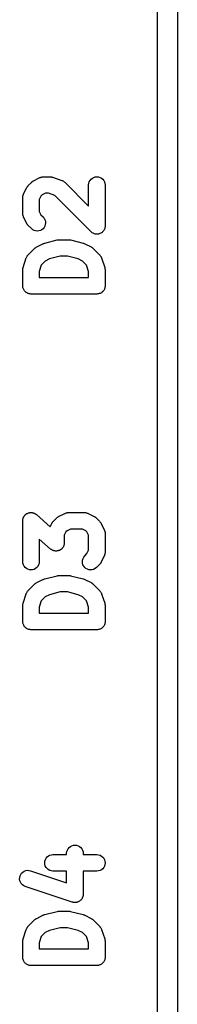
# Model space of a CAD drawing. Extents: x 3.09 to 8.99, y -6.18 to -2.41.
# Tile 112 of 119: x 7.8558 to 7.9029, y -3.0435 to -2.7503. Entities that reach past the tile are written whole.
import ezdxf

# ---------------------------------------------------------------- set-up
doc = ezdxf.new("R2010")
doc.units = 0
doc.header["$MEASUREMENT"] = 0
doc.layers.add('BLACK', color=7, linetype='CONTINUOUS')

msp = doc.modelspace()

# ---------------------------------------------------------------- linework, layer by layer
at = {"layer": 'BLACK', "linetype": 'CONTINUOUS'}
for p, q in [((7.89705, -4.85147), (7.89705, -2.46015)), ((7.90295, -2.46295), (7.90295, -3.85764)), ((7.85999, -2.79827), (7.86187, -2.79733)), ((7.86187, -2.79733), (7.8619, -2.79732)), ((7.8619, -2.79732), (7.86197, -2.79729)), ((7.86197, -2.79729), (7.86203, -2.79726)), ((7.86203, -2.79726), (7.86219, -2.79721)), ((7.86219, -2.79721), (7.86235, -2.79715)), ((7.86235, -2.79715), (7.86242, -2.79714)), ((7.86242, -2.79714), (7.86249, -2.79712)), ((7.86249, -2.79712), (7.86266, -2.7971)), ((7.86266, -2.7971), (7.86283, -2.79708)), ((7.86283, -2.79708), (7.8629, -2.79708)), ((7.8629, -2.79708), (7.86297, -2.79707)), ((7.86297, -2.79707), (7.86484, -2.79707)), ((7.86484, -2.79707), (7.86488, -2.79707)), ((7.86488, -2.79707), (7.86502, -2.79709)), ((7.86502, -2.79709), (7.86515, -2.79709)), ((7.86515, -2.79709), (7.86525, -2.79711)), ((7.86525, -2.79711), (7.86536, -2.79713)), ((7.86536, -2.79713), (7.86549, -2.79717)), ((7.86549, -2.79717), (7.86562, -2.7972)), ((7.86562, -2.7972), (7.86843, -2.79814)), ((7.87718, -2.79778), (7.87756, -2.79747)), ((7.87756, -2.79747), (7.87798, -2.79725)), ((7.87798, -2.79725), (7.87844, -2.79712)), ((7.87844, -2.79712), (7.87892, -2.79707)), ((7.87892, -2.79707), (7.8794, -2.79712)), ((7.8794, -2.79712), (7.87986, -2.79726)), ((7.87986, -2.79726), (7.88028, -2.79749)), ((7.88028, -2.79749), (7.88065, -2.7978)), ((7.85702, -2.80218), (7.85796, -2.80031)), ((7.85796, -2.80031), (7.85797, -2.80028)), ((7.85797, -2.80028), (7.85805, -2.80016)), ((7.85805, -2.80016), (7.85811, -2.80004)), ((7.85811, -2.80004), (7.85818, -2.79996)), ((7.85818, -2.79996), (7.85823, -2.79987)), ((7.85823, -2.79987), (7.85833, -2.79977)), ((7.85833, -2.79977), (7.85842, -2.79967)), ((7.85842, -2.79967), (7.85935, -2.79873)), ((7.85935, -2.79873), (7.85938, -2.79871)), ((7.85938, -2.79871), (7.85949, -2.79862)), ((7.85949, -2.79862), (7.85959, -2.79853)), ((7.85959, -2.79853), (7.85967, -2.79847)), ((7.85967, -2.79847), (7.85975, -2.79841)), ((7.85975, -2.79841), (7.85988, -2.79834)), ((7.85988, -2.79834), (7.85999, -2.79827)), ((7.86843, -2.79814), (7.86847, -2.79815)), ((7.86847, -2.79815), (7.86853, -2.79818)), ((7.86853, -2.79818), (7.8686, -2.7982)), ((7.8686, -2.7982), (7.86875, -2.79828)), ((7.86875, -2.79828), (7.8689, -2.79835)), ((7.8689, -2.79835), (7.86896, -2.79839)), ((7.86896, -2.79839), (7.86903, -2.79843)), ((7.86903, -2.79843), (7.86916, -2.79853)), ((7.86916, -2.79853), (7.86929, -2.79863)), ((7.86929, -2.79863), (7.86934, -2.79868)), ((7.86934, -2.79868), (7.8694, -2.79873)), ((7.8694, -2.79873), (7.87644, -2.80578)), ((7.87644, -2.7995), (7.8765, -2.79902)), ((7.87644, -2.79953), (7.87644, -2.7995)), ((7.87644, -2.80578), (7.87644, -2.79953)), ((7.8765, -2.79902), (7.87664, -2.79856)), ((7.87664, -2.79856), (7.87687, -2.79814)), ((7.87687, -2.79814), (7.87718, -2.79778)), ((7.88065, -2.7978), (7.88095, -2.79817)), ((7.88095, -2.79817), (7.88118, -2.7986)), ((7.88118, -2.7986), (7.88132, -2.79906)), ((7.88132, -2.79906), (7.88137, -2.79953)), ((7.88137, -2.79953), (7.88137, -2.81172)), ((7.85676, -2.80325), (7.85677, -2.80318)), ((7.85676, -2.80328), (7.85676, -2.80325)), ((7.85676, -2.80797), (7.85676, -2.80328)), ((7.85677, -2.8031), (7.85679, -2.80294)), ((7.85677, -2.80318), (7.85677, -2.8031)), ((7.85679, -2.80294), (7.85681, -2.80277)), ((7.85681, -2.80277), (7.85684, -2.8027)), ((7.85684, -2.8027), (7.85685, -2.80263)), ((7.85685, -2.80263), (7.85691, -2.80247)), ((7.85691, -2.80247), (7.85696, -2.80231)), ((7.85696, -2.80231), (7.85699, -2.80225)), ((7.85699, -2.80225), (7.85702, -2.80218)), ((7.86218, -2.80287), (7.86168, -2.80386)), ((7.86255, -2.80249), (7.86218, -2.80287)), ((7.86355, -2.80199), (7.86255, -2.80249)), ((7.86445, -2.80199), (7.86355, -2.80199)), ((7.86633, -2.80262), (7.86445, -2.80199)), ((7.87717, -2.81346), (7.86633, -2.80262)), ((7.86168, -2.80386), (7.86168, -2.80739)), ((7.85677, -2.80804), (7.85676, -2.80797)), ((7.85676, -2.80811), (7.85677, -2.80804)), ((7.85679, -2.80828), (7.85676, -2.80811)), ((7.85681, -2.80845), (7.85679, -2.80828)), ((7.85683, -2.80852), (7.85681, -2.80845)), ((7.85684, -2.80859), (7.85683, -2.80852)), ((7.8569, -2.80875), (7.85684, -2.80859)), ((7.85695, -2.80891), (7.8569, -2.80875)), ((7.85698, -2.80897), (7.85695, -2.80891)), ((7.857, -2.80904), (7.85698, -2.80897)), ((7.85702, -2.80907), (7.857, -2.80904)), ((7.85796, -2.81094), (7.85702, -2.80907)), ((7.86168, -2.80739), (7.86218, -2.80839)), ((7.86218, -2.80839), (7.86283, -2.80904)), ((7.86283, -2.80904), (7.86286, -2.80907)), ((7.86286, -2.80907), (7.86316, -2.80944)), ((7.85803, -2.81106), (7.85796, -2.81094)), ((7.85809, -2.81118), (7.85803, -2.81106)), ((7.85816, -2.81126), (7.85809, -2.81118)), ((7.85821, -2.81135), (7.85816, -2.81126)), ((7.85831, -2.81145), (7.85821, -2.81135)), ((7.85839, -2.81156), (7.85831, -2.81145)), ((7.85842, -2.81158), (7.85839, -2.81156)), ((7.85935, -2.81252), (7.85842, -2.81158)), ((7.86313, -2.81216), (7.86282, -2.81253)), ((7.86336, -2.81174), (7.86313, -2.81216)), ((7.86316, -2.80944), (7.86338, -2.80987)), ((7.8635, -2.81128), (7.86336, -2.81174)), ((7.86338, -2.80987), (7.86351, -2.81033)), ((7.86356, -2.81081), (7.8635, -2.81128)), ((7.86351, -2.81033), (7.86356, -2.81081)), ((7.88131, -2.81223), (7.88124, -2.81244)), ((7.88134, -2.81198), (7.88131, -2.81222)), ((7.88131, -2.81222), (7.88131, -2.81223)), ((7.88131, -2.81223), (7.88131, -2.81223)), ((7.88137, -2.81175), (7.88134, -2.81198)), ((7.88137, -2.81172), (7.88137, -2.81174)), ((7.88137, -2.81174), (7.88137, -2.81174)), ((7.88137, -2.81174), (7.88137, -2.81175)), ((7.88137, -2.81175), (7.88137, -2.81175)), ((7.85973, -2.81283), (7.85935, -2.81252)), ((7.86015, -2.81305), (7.85973, -2.81283)), ((7.86061, -2.81319), (7.86015, -2.81305)), ((7.86109, -2.81324), (7.86061, -2.81319)), ((7.86156, -2.8132), (7.86109, -2.81324)), ((7.86202, -2.81306), (7.86156, -2.8132)), ((7.86245, -2.81284), (7.86202, -2.81306)), ((7.86282, -2.81253), (7.86245, -2.81284)), ((7.87734, -2.81361), (7.87717, -2.81346)), ((7.87753, -2.81376), (7.87734, -2.81361)), ((7.87754, -2.81376), (7.87753, -2.81376)), ((7.87753, -2.81376), (7.87753, -2.81376)), ((7.87775, -2.81388), (7.87754, -2.81376)), ((7.87795, -2.81399), (7.87775, -2.81388)), ((7.87796, -2.81399), (7.87795, -2.81399)), ((7.8782, -2.81406), (7.87796, -2.81399)), ((7.87796, -2.81399), (7.87796, -2.81399)), ((7.87841, -2.81413), (7.8782, -2.81406)), ((7.87842, -2.81413), (7.87841, -2.81413)), ((7.87841, -2.81413), (7.87841, -2.81413)), ((7.87867, -2.81416), (7.87842, -2.81413)), ((7.87889, -2.81418), (7.87867, -2.81416)), ((7.8789, -2.81418), (7.87889, -2.81418)), ((7.87889, -2.81418), (7.87889, -2.81418)), ((7.87914, -2.81416), (7.8789, -2.81418)), ((7.87937, -2.81414), (7.87914, -2.81416)), ((7.8796, -2.81407), (7.87937, -2.81413)), ((7.87937, -2.81413), (7.87937, -2.81413)), ((7.87937, -2.81413), (7.87937, -2.81414)), ((7.87983, -2.814), (7.8796, -2.81407)), ((7.88004, -2.81389), (7.87983, -2.814)), ((7.87983, -2.814), (7.87983, -2.814)), ((7.87983, -2.814), (7.87983, -2.814)), ((7.88025, -2.81378), (7.88004, -2.81389)), ((7.88026, -2.81378), (7.88025, -2.81378)), ((7.88044, -2.81363), (7.88026, -2.81377)), ((7.88026, -2.81377), (7.88026, -2.81378)), ((7.88063, -2.81348), (7.88044, -2.81363)), ((7.88079, -2.81329), (7.88063, -2.81347)), ((7.88063, -2.81347), (7.88063, -2.81347)), ((7.88063, -2.81347), (7.88063, -2.81348)), ((7.88094, -2.81311), (7.88079, -2.81329)), ((7.88106, -2.81289), (7.88094, -2.8131)), ((7.88094, -2.8131), (7.88094, -2.81311)), ((7.88094, -2.81311), (7.88094, -2.81311)), ((7.88117, -2.81269), (7.88106, -2.81289)), ((7.88124, -2.81244), (7.88117, -2.81268)), ((7.88117, -2.81268), (7.88117, -2.81268)), ((7.88117, -2.81268), (7.88117, -2.81269)), ((7.86053, -2.81821), (7.86061, -2.81816)), ((7.86061, -2.81816), (7.86069, -2.81809)), ((7.86069, -2.81809), (7.86081, -2.81803)), ((7.86081, -2.81803), (7.86093, -2.81795)), ((7.86093, -2.81795), (7.86281, -2.81702)), ((7.86281, -2.81702), (7.86284, -2.817)), ((7.86284, -2.817), (7.86285, -2.817)), ((7.86285, -2.817), (7.86286, -2.81699)), ((7.86286, -2.81699), (7.86307, -2.81692)), ((7.86307, -2.81692), (7.86329, -2.81684)), ((7.86329, -2.81684), (7.8633, -2.81683)), ((7.8633, -2.81683), (7.86331, -2.81683)), ((7.86331, -2.81683), (7.86706, -2.81589)), ((7.86706, -2.81589), (7.86709, -2.81589)), ((7.86709, -2.81589), (7.86714, -2.81588)), ((7.86714, -2.81588), (7.86718, -2.81587)), ((7.86718, -2.81587), (7.86737, -2.81585)), ((7.86737, -2.81585), (7.86757, -2.81582)), ((7.86757, -2.81582), (7.86761, -2.81582)), ((7.86761, -2.81582), (7.86766, -2.81582)), ((7.86766, -2.81582), (7.87047, -2.81582)), ((7.87047, -2.81582), (7.8705, -2.81582)), ((7.8705, -2.81582), (7.87055, -2.81583)), ((7.87055, -2.81583), (7.87059, -2.81582)), ((7.87059, -2.81582), (7.87079, -2.81585)), ((7.87079, -2.81585), (7.87098, -2.81587)), ((7.87098, -2.81587), (7.87102, -2.81589)), ((7.87102, -2.81589), (7.87107, -2.81589)), ((7.87107, -2.81589), (7.87481, -2.81683)), ((7.87481, -2.81683), (7.87485, -2.81684)), ((7.87485, -2.81684), (7.87486, -2.81684)), ((7.87486, -2.81684), (7.87487, -2.81685)), ((7.87487, -2.81685), (7.87508, -2.81693)), ((7.87508, -2.81693), (7.8753, -2.81701)), ((7.8753, -2.81701), (7.87531, -2.81701)), ((7.87531, -2.81701), (7.87532, -2.81702)), ((7.87532, -2.81702), (7.87719, -2.81795)), ((7.87719, -2.81795), (7.87722, -2.81797)), ((7.87722, -2.81797), (7.87734, -2.81805)), ((7.87734, -2.81805), (7.87746, -2.81811)), ((7.87746, -2.81811), (7.87754, -2.81818)), ((7.87754, -2.81818), (7.87763, -2.81823)), ((7.85786, -2.82115), (7.85789, -2.82108)), ((7.85789, -2.82108), (7.85797, -2.82094)), ((7.85797, -2.82094), (7.85804, -2.82078)), ((7.85804, -2.82078), (7.85808, -2.82073)), ((7.85808, -2.82073), (7.85811, -2.82066)), ((7.85811, -2.82066), (7.85822, -2.82053)), ((7.85822, -2.82053), (7.85832, -2.8204)), ((7.85832, -2.8204), (7.85837, -2.82035)), ((7.85837, -2.82035), (7.85842, -2.82029)), ((7.85842, -2.82029), (7.86029, -2.81842)), ((7.86029, -2.81842), (7.86032, -2.81839)), ((7.86032, -2.81839), (7.86042, -2.81831)), ((7.86042, -2.81831), (7.86053, -2.81821)), ((7.86796, -2.82074), (7.86477, -2.82154)), ((7.87017, -2.82074), (7.86796, -2.82074)), ((7.87336, -2.82154), (7.87017, -2.82074)), ((7.87763, -2.81823), (7.87773, -2.81833)), ((7.87773, -2.81833), (7.87783, -2.81842)), ((7.87783, -2.81842), (7.87971, -2.82029)), ((7.87971, -2.82029), (7.87973, -2.82031)), ((7.87973, -2.82031), (7.87978, -2.82037)), ((7.87978, -2.82037), (7.87983, -2.82042)), ((7.87983, -2.82042), (7.87993, -2.82056)), ((7.87993, -2.82056), (7.88003, -2.82069)), ((7.88003, -2.82069), (7.88006, -2.82075)), ((7.88006, -2.82075), (7.88011, -2.82081)), ((7.88011, -2.82081), (7.88018, -2.82097)), ((7.88018, -2.82097), (7.88025, -2.82112)), ((7.88025, -2.82112), (7.88027, -2.82119)), ((7.85685, -2.8242), (7.85689, -2.82406)), ((7.85689, -2.82406), (7.85782, -2.82125)), ((7.85782, -2.82125), (7.85783, -2.82122)), ((7.85783, -2.82122), (7.85786, -2.82115)), ((7.86231, -2.82336), (7.86168, -2.82524)), ((7.86349, -2.82218), (7.86231, -2.82336)), ((7.86477, -2.82154), (7.86349, -2.82218)), ((7.87464, -2.82218), (7.87336, -2.82154)), ((7.87582, -2.82336), (7.87464, -2.82218)), ((7.87644, -2.82524), (7.87582, -2.82336)), ((7.88027, -2.82119), (7.8803, -2.82125)), ((7.8803, -2.82125), (7.88124, -2.82406)), ((7.88124, -2.82406), (7.88125, -2.8241)), ((7.85676, -2.82481), (7.85678, -2.82467)), ((7.85676, -2.82484), (7.85676, -2.82481)), ((7.85676, -2.82953), (7.85676, -2.82484)), ((7.85678, -2.82453), (7.8568, -2.82443)), ((7.85678, -2.82467), (7.85678, -2.82453)), ((7.8568, -2.82443), (7.85681, -2.82433)), ((7.85681, -2.82433), (7.85685, -2.8242)), ((7.86168, -2.82524), (7.86168, -2.82707)), ((7.87644, -2.82707), (7.87644, -2.82524)), ((7.88125, -2.8241), (7.88128, -2.82423)), ((7.88128, -2.82423), (7.88132, -2.82436)), ((7.88132, -2.82436), (7.88133, -2.82447)), ((7.88133, -2.82447), (7.88135, -2.82457)), ((7.88135, -2.82457), (7.88135, -2.8247)), ((7.88135, -2.8247), (7.88137, -2.82484)), ((7.88137, -2.82484), (7.88137, -2.82953)), ((7.85678, -2.82976), (7.85676, -2.82953)), ((7.8568, -2.82999), (7.85678, -2.82976)), ((7.86168, -2.82707), (7.87644, -2.82707)), ((7.88134, -2.8298), (7.88132, -2.83002)), ((7.88137, -2.82956), (7.88134, -2.8298)), ((7.88137, -2.82953), (7.88137, -2.82955)), ((7.88137, -2.82955), (7.88137, -2.82955)), ((7.88137, -2.82955), (7.88137, -2.82955)), ((7.88137, -2.82955), (7.88137, -2.82956)), ((7.85681, -2.83), (7.8568, -2.82999)), ((7.85681, -2.83001), (7.85681, -2.83)), ((7.85687, -2.83023), (7.85681, -2.83001)), ((7.85694, -2.83045), (7.85687, -2.83023)), ((7.85694, -2.83046), (7.85694, -2.83045)), ((7.85695, -2.83047), (7.85694, -2.83046)), ((7.85705, -2.83067), (7.85695, -2.83047)), ((7.85716, -2.83088), (7.85705, -2.83067)), ((7.85717, -2.83088), (7.85716, -2.83088)), ((7.85717, -2.83089), (7.85717, -2.83088)), ((7.85732, -2.83107), (7.85717, -2.83089)), ((7.85746, -2.83125), (7.85732, -2.83107)), ((7.85747, -2.83126), (7.85746, -2.83125)), ((7.85765, -2.83141), (7.85747, -2.83126)), ((7.85747, -2.83126), (7.85747, -2.83126)), ((7.85783, -2.83156), (7.85765, -2.83141)), ((7.85784, -2.83156), (7.85783, -2.83156)), ((7.85784, -2.83157), (7.85784, -2.83156)), ((7.85805, -2.83168), (7.85784, -2.83157)), ((7.85825, -2.83179), (7.85805, -2.83168)), ((7.85826, -2.83179), (7.85825, -2.83179)), ((7.85827, -2.8318), (7.85826, -2.83179)), ((7.85849, -2.83187), (7.85827, -2.8318)), ((7.85871, -2.83194), (7.85849, -2.83187)), ((7.85872, -2.83194), (7.85871, -2.83194)), ((7.85873, -2.83194), (7.85872, -2.83194)), ((7.85895, -2.83196), (7.85873, -2.83194)), ((7.85919, -2.83199), (7.85895, -2.83196)), ((7.8592, -2.83199), (7.85919, -2.83199)), ((7.85922, -2.83199), (7.8592, -2.83199)), ((7.8592, -2.83199), (7.8592, -2.83199)), ((7.8592, -2.83199), (7.8592, -2.83199)), ((7.87891, -2.83199), (7.85922, -2.83199)), ((7.87914, -2.83197), (7.87891, -2.83199)), ((7.87937, -2.83195), (7.87914, -2.83197)), ((7.87938, -2.83194), (7.87937, -2.83194)), ((7.87937, -2.83194), (7.87937, -2.83195)), ((7.87961, -2.83188), (7.87938, -2.83194)), ((7.87983, -2.83181), (7.87961, -2.83188)), ((7.87984, -2.8318), (7.87983, -2.83181)), ((7.87983, -2.83181), (7.87983, -2.83181)), ((7.88005, -2.8317), (7.87984, -2.8318)), ((7.88025, -2.83159), (7.88005, -2.8317)), ((7.88026, -2.83158), (7.88025, -2.83159)), ((7.88027, -2.83158), (7.88026, -2.83158)), ((7.88045, -2.83143), (7.88027, -2.83158)), ((7.88063, -2.83129), (7.88045, -2.83143)), ((7.88064, -2.83128), (7.88063, -2.83128)), ((7.88063, -2.83128), (7.88063, -2.83129)), ((7.88079, -2.8311), (7.88064, -2.83128)), ((7.88094, -2.83092), (7.88079, -2.8311)), ((7.88095, -2.83091), (7.88094, -2.83091)), ((7.88094, -2.83091), (7.88094, -2.83092)), ((7.88106, -2.8307), (7.88095, -2.83091)), ((7.88117, -2.8305), (7.88106, -2.8307)), ((7.88124, -2.83026), (7.88117, -2.83048)), ((7.88117, -2.83048), (7.88117, -2.83049)), ((7.88117, -2.83049), (7.88117, -2.8305)), ((7.88131, -2.83004), (7.88124, -2.83026)), ((7.88132, -2.83002), (7.88131, -2.83003)), ((7.88131, -2.83003), (7.88131, -2.83004)), ((7.85801, -2.8974), (7.85814, -2.89732)), ((7.85814, -2.89732), (7.85822, -2.89729)), ((7.85822, -2.89729), (7.8583, -2.89725)), ((7.8583, -2.89725), (7.85845, -2.89721)), ((7.85845, -2.89721), (7.85859, -2.89715)), ((7.85859, -2.89715), (7.85868, -2.89714)), ((7.85868, -2.89714), (7.85876, -2.89712)), ((7.85876, -2.89712), (7.85891, -2.8971)), ((7.85891, -2.8971), (7.85906, -2.89708)), ((7.85906, -2.89708), (7.85915, -2.89708)), ((7.85915, -2.89708), (7.85924, -2.89707)), ((7.85924, -2.89707), (7.85939, -2.89709)), ((7.85939, -2.89709), (7.85954, -2.89709)), ((7.85954, -2.89709), (7.85963, -2.89711)), ((7.85963, -2.89711), (7.85971, -2.89712)), ((7.85971, -2.89712), (7.85986, -2.89717)), ((7.85986, -2.89717), (7.86001, -2.8972)), ((7.86001, -2.8972), (7.86009, -2.89724)), ((7.86009, -2.89724), (7.86017, -2.89726)), ((7.86017, -2.89726), (7.86031, -2.89734)), ((7.86031, -2.89734), (7.86045, -2.8974)), ((7.86749, -2.89827), (7.86937, -2.89733)), ((7.86937, -2.89733), (7.8694, -2.89732)), ((7.8694, -2.89732), (7.86947, -2.89729)), ((7.86947, -2.89729), (7.86953, -2.89726)), ((7.86953, -2.89726), (7.86969, -2.89721)), ((7.86969, -2.89721), (7.86985, -2.89715)), ((7.86985, -2.89715), (7.86992, -2.89714)), ((7.86992, -2.89714), (7.86999, -2.89712)), ((7.86999, -2.89712), (7.87016, -2.8971)), ((7.87016, -2.8971), (7.87032, -2.89708)), ((7.87032, -2.89708), (7.8704, -2.89708)), ((7.8704, -2.89708), (7.87047, -2.89707)), ((7.87047, -2.89707), (7.87516, -2.89707)), ((7.87516, -2.89707), (7.87519, -2.89707)), ((7.87519, -2.89707), (7.87526, -2.89708)), ((7.87526, -2.89708), (7.87533, -2.89708)), ((7.87533, -2.89708), (7.8755, -2.89711)), ((7.8755, -2.89711), (7.87567, -2.89713)), ((7.87567, -2.89713), (7.87574, -2.89715)), ((7.87574, -2.89715), (7.87581, -2.89716)), ((7.87581, -2.89716), (7.87596, -2.89722)), ((7.87596, -2.89722), (7.87612, -2.89727)), ((7.87612, -2.89727), (7.87619, -2.89731)), ((7.87619, -2.89731), (7.87626, -2.89733)), ((7.87626, -2.89733), (7.87813, -2.89827)), ((7.85676, -2.8995), (7.85678, -2.89935)), ((7.85676, -2.89953), (7.85676, -2.8995)), ((7.85676, -2.91172), (7.85676, -2.89953)), ((7.85678, -2.89919), (7.8568, -2.89911)), ((7.85678, -2.89935), (7.85678, -2.89919)), ((7.8568, -2.89911), (7.85681, -2.89902)), ((7.85681, -2.89902), (7.85686, -2.89887)), ((7.85686, -2.89887), (7.8569, -2.89872)), ((7.8569, -2.89872), (7.85693, -2.89865)), ((7.85693, -2.89865), (7.85696, -2.89856)), ((7.85696, -2.89856), (7.85703, -2.89843)), ((7.85703, -2.89843), (7.8571, -2.89829)), ((7.8571, -2.89829), (7.85715, -2.89822)), ((7.85715, -2.89822), (7.85719, -2.89814)), ((7.85719, -2.89814), (7.85729, -2.89802)), ((7.85729, -2.89802), (7.85738, -2.8979)), ((7.85738, -2.8979), (7.85744, -2.89784)), ((7.85744, -2.89784), (7.8575, -2.89778)), ((7.8575, -2.89778), (7.85762, -2.89768)), ((7.85762, -2.89768), (7.85773, -2.89757)), ((7.85773, -2.89757), (7.85781, -2.89753)), ((7.85781, -2.89753), (7.85787, -2.89747)), ((7.85787, -2.89747), (7.85801, -2.8974)), ((7.86045, -2.8974), (7.86052, -2.89745)), ((7.86052, -2.89745), (7.8606, -2.89749)), ((7.8606, -2.89749), (7.86071, -2.89759)), ((7.86071, -2.89759), (7.86084, -2.89768)), ((7.86084, -2.89768), (7.86496, -2.90129)), ((7.86496, -2.90129), (7.86546, -2.90031)), ((7.86546, -2.90031), (7.86547, -2.90028)), ((7.86547, -2.90028), (7.86555, -2.90016)), ((7.86555, -2.90016), (7.86561, -2.90004)), ((7.86561, -2.90004), (7.86568, -2.89996)), ((7.86568, -2.89996), (7.86573, -2.89987)), ((7.86573, -2.89987), (7.86583, -2.89977)), ((7.86583, -2.89977), (7.86592, -2.89967)), ((7.86592, -2.89967), (7.86685, -2.89873)), ((7.86685, -2.89873), (7.86688, -2.89871)), ((7.86688, -2.89871), (7.86699, -2.89862)), ((7.86699, -2.89862), (7.86709, -2.89853)), ((7.86709, -2.89853), (7.86717, -2.89847)), ((7.86717, -2.89847), (7.86725, -2.89841)), ((7.86725, -2.89841), (7.86738, -2.89834)), ((7.86738, -2.89834), (7.86749, -2.89827)), ((7.87813, -2.89827), (7.87816, -2.89829)), ((7.87816, -2.89829), (7.87828, -2.89836)), ((7.87828, -2.89836), (7.8784, -2.89843)), ((7.8784, -2.89843), (7.87848, -2.89849)), ((7.87848, -2.89849), (7.87856, -2.89855)), ((7.87856, -2.89855), (7.87866, -2.89864)), ((7.87866, -2.89864), (7.87877, -2.89873)), ((7.87877, -2.89873), (7.87971, -2.89967)), ((7.87971, -2.89967), (7.87973, -2.89969)), ((7.87973, -2.89969), (7.87982, -2.8998)), ((7.87982, -2.8998), (7.87991, -2.8999)), ((7.87991, -2.8999), (7.87997, -2.89999)), ((7.87997, -2.89999), (7.88003, -2.90007)), ((7.88003, -2.90007), (7.88009, -2.90019)), ((7.88009, -2.90019), (7.88017, -2.90031)), ((7.88017, -2.90031), (7.88111, -2.90218)), ((7.86968, -2.90287), (7.86918, -2.90386)), ((7.87005, -2.90249), (7.86968, -2.90287)), ((7.87105, -2.90199), (7.87005, -2.90249)), ((7.87457, -2.90199), (7.87105, -2.90199)), ((7.87557, -2.90249), (7.87457, -2.90199)), ((7.87595, -2.90287), (7.87557, -2.90249)), ((7.87644, -2.90386), (7.87595, -2.90287)), ((7.88111, -2.90218), (7.88112, -2.90221)), ((7.88112, -2.90221), (7.88115, -2.90228)), ((7.88115, -2.90228), (7.88118, -2.90234)), ((7.88118, -2.90234), (7.88123, -2.90251)), ((7.88123, -2.90251), (7.88129, -2.90266)), ((7.88129, -2.90266), (7.8813, -2.90274)), ((7.8813, -2.90274), (7.88132, -2.9028)), ((7.88132, -2.9028), (7.88134, -2.90297)), ((7.88134, -2.90297), (7.88136, -2.90314)), ((7.88136, -2.90314), (7.88136, -2.90321)), ((7.88136, -2.90321), (7.88137, -2.90328)), ((7.8651, -2.90795), (7.86168, -2.90496)), ((7.86168, -2.90496), (7.86168, -2.91172)), ((7.86918, -2.90613), (7.86916, -2.90628)), ((7.86918, -2.90386), (7.86918, -2.90609)), ((7.86918, -2.90609), (7.86918, -2.90613)), ((7.87644, -2.90833), (7.87644, -2.90386)), ((7.88137, -2.90328), (7.88137, -2.90891)), ((7.86522, -2.90804), (7.8651, -2.90795)), ((7.86534, -2.90813), (7.86522, -2.90804)), ((7.86542, -2.90818), (7.86534, -2.90813)), ((7.86549, -2.90823), (7.86542, -2.90818)), ((7.86563, -2.90829), (7.86549, -2.90823)), ((7.86577, -2.90836), (7.86563, -2.90829)), ((7.86585, -2.90839), (7.86577, -2.90836)), ((7.86593, -2.90842), (7.86585, -2.90839)), ((7.86608, -2.90846), (7.86593, -2.90842)), ((7.86622, -2.90851), (7.86608, -2.90846)), ((7.86631, -2.90851), (7.86622, -2.90851)), ((7.86639, -2.90853), (7.86631, -2.90851)), ((7.86655, -2.90854), (7.86639, -2.90853)), ((7.8667, -2.90856), (7.86655, -2.90854)), ((7.86679, -2.90855), (7.8667, -2.90856)), ((7.86687, -2.90855), (7.86679, -2.90855)), ((7.86703, -2.90853), (7.86687, -2.90855)), ((7.86718, -2.90851), (7.86703, -2.90853)), ((7.86726, -2.90849), (7.86718, -2.90851)), ((7.86735, -2.90847), (7.86726, -2.90849)), ((7.86749, -2.90842), (7.86735, -2.90847)), ((7.86764, -2.90838), (7.86749, -2.90842)), ((7.86772, -2.90834), (7.86764, -2.90838)), ((7.8678, -2.90831), (7.86772, -2.90834)), ((7.86793, -2.90823), (7.8678, -2.90831)), ((7.86807, -2.90815), (7.86793, -2.90823)), ((7.86813, -2.9081), (7.86807, -2.90815)), ((7.86821, -2.90805), (7.86813, -2.9081)), ((7.86832, -2.90795), (7.86821, -2.90805)), ((7.86844, -2.90785), (7.86832, -2.90795)), ((7.8685, -2.90779), (7.86844, -2.90785)), ((7.86856, -2.90773), (7.8685, -2.90779)), ((7.86865, -2.9076), (7.86856, -2.90773)), ((7.86875, -2.90748), (7.86865, -2.9076)), ((7.86879, -2.90741), (7.86875, -2.90748)), ((7.86884, -2.90734), (7.86879, -2.90741)), ((7.86891, -2.9072), (7.86884, -2.90734)), ((7.86898, -2.90706), (7.86891, -2.9072)), ((7.86901, -2.90698), (7.86898, -2.90706)), ((7.86904, -2.9069), (7.86901, -2.90698)), ((7.86908, -2.90675), (7.86904, -2.9069)), ((7.86913, -2.90661), (7.86908, -2.90675)), ((7.86914, -2.90652), (7.86913, -2.90661)), ((7.86916, -2.90644), (7.86914, -2.90652)), ((7.86916, -2.90628), (7.86916, -2.90644)), ((7.87595, -2.90932), (7.87644, -2.90833)), ((7.88136, -2.90909), (7.88133, -2.90925)), ((7.88137, -2.90894), (7.88136, -2.90901)), ((7.88136, -2.90901), (7.88136, -2.90909)), ((7.88137, -2.90891), (7.88137, -2.90894)), ((7.85681, -2.9122), (7.85676, -2.91172)), ((7.86168, -2.91175), (7.86163, -2.91223)), ((7.86168, -2.91172), (7.86168, -2.91175)), ((7.87457, -2.91171), (7.87462, -2.91123)), ((7.87461, -2.91219), (7.87457, -2.91171)), ((7.87462, -2.91123), (7.87476, -2.91077)), ((7.87476, -2.91077), (7.87499, -2.91035)), ((7.87499, -2.91035), (7.87529, -2.90998)), ((7.87529, -2.90998), (7.87595, -2.90932)), ((7.88008, -2.91203), (7.88001, -2.91215)), ((7.88015, -2.91191), (7.88008, -2.91203)), ((7.88017, -2.91188), (7.88015, -2.91191)), ((7.88111, -2.91001), (7.88017, -2.91188)), ((7.88113, -2.90994), (7.88111, -2.91001)), ((7.88117, -2.90988), (7.88113, -2.90994)), ((7.88122, -2.90972), (7.88117, -2.90988)), ((7.88128, -2.90956), (7.88122, -2.90972)), ((7.88129, -2.90949), (7.88128, -2.90956)), ((7.88131, -2.90942), (7.88129, -2.90949)), ((7.88133, -2.90925), (7.88131, -2.90942)), ((7.85695, -2.91266), (7.85681, -2.9122)), ((7.85717, -2.91308), (7.85695, -2.91266)), ((7.85747, -2.91345), (7.85717, -2.91308)), ((7.85784, -2.91376), (7.85747, -2.91345)), ((7.85827, -2.91399), (7.85784, -2.91376)), ((7.85873, -2.91413), (7.85827, -2.91399)), ((7.8592, -2.91418), (7.85873, -2.91413)), ((7.85968, -2.91414), (7.8592, -2.91418)), ((7.86014, -2.914), (7.85968, -2.91414)), ((7.86057, -2.91378), (7.86014, -2.914)), ((7.86094, -2.91348), (7.86057, -2.91378)), ((7.86125, -2.91311), (7.86094, -2.91348)), ((7.86148, -2.91269), (7.86125, -2.91311)), ((7.86163, -2.91223), (7.86148, -2.91269)), ((7.87475, -2.91265), (7.87461, -2.91219)), ((7.87498, -2.91307), (7.87475, -2.91265)), ((7.87528, -2.91345), (7.87498, -2.91307)), ((7.87565, -2.91375), (7.87528, -2.91345)), ((7.87607, -2.91398), (7.87565, -2.91375)), ((7.87653, -2.91413), (7.87607, -2.91398)), ((7.877, -2.91418), (7.87653, -2.91413)), ((7.87748, -2.91414), (7.877, -2.91418)), ((7.87794, -2.914), (7.87748, -2.91414)), ((7.87837, -2.91378), (7.87794, -2.914)), ((7.87875, -2.91348), (7.87837, -2.91378)), ((7.87877, -2.91346), (7.87875, -2.91348)), ((7.87971, -2.91252), (7.87877, -2.91346)), ((7.8798, -2.91241), (7.87971, -2.91252)), ((7.87989, -2.91232), (7.8798, -2.91241)), ((7.87995, -2.91223), (7.87989, -2.91232)), ((7.88001, -2.91215), (7.87995, -2.91223)), ((7.86093, -2.91795), (7.86281, -2.91702)), ((7.86281, -2.91702), (7.86284, -2.917)), ((7.86284, -2.917), (7.86285, -2.917)), ((7.86285, -2.917), (7.86286, -2.91699)), ((7.86286, -2.91699), (7.86307, -2.91692)), ((7.86307, -2.91692), (7.86329, -2.91684)), ((7.86329, -2.91684), (7.8633, -2.91683)), ((7.8633, -2.91683), (7.86331, -2.91683)), ((7.86331, -2.91683), (7.86706, -2.91589)), ((7.86706, -2.91589), (7.86709, -2.91589)), ((7.86709, -2.91589), (7.86714, -2.91588)), ((7.86714, -2.91588), (7.86718, -2.91587)), ((7.86718, -2.91587), (7.86737, -2.91585)), ((7.86737, -2.91585), (7.86757, -2.91582)), ((7.86757, -2.91582), (7.86761, -2.91582)), ((7.86761, -2.91582), (7.86766, -2.91582)), ((7.86766, -2.91582), (7.87047, -2.91582)), ((7.87047, -2.91582), (7.8705, -2.91582)), ((7.8705, -2.91582), (7.87055, -2.91583)), ((7.87055, -2.91583), (7.87059, -2.91582)), ((7.87059, -2.91582), (7.87079, -2.91585)), ((7.87079, -2.91585), (7.87098, -2.91587)), ((7.87098, -2.91587), (7.87102, -2.91589)), ((7.87102, -2.91589), (7.87107, -2.91589)), ((7.87107, -2.91589), (7.87481, -2.91683)), ((7.87481, -2.91683), (7.87485, -2.91684)), ((7.87485, -2.91684), (7.87486, -2.91684)), ((7.87486, -2.91684), (7.87487, -2.91685)), ((7.87487, -2.91685), (7.87508, -2.91693)), ((7.87508, -2.91693), (7.8753, -2.91701)), ((7.8753, -2.91701), (7.87531, -2.91701)), ((7.87531, -2.91701), (7.87532, -2.91702)), ((7.87532, -2.91702), (7.87719, -2.91795)), ((7.85797, -2.92094), (7.85804, -2.92078)), ((7.85804, -2.92078), (7.85808, -2.92073)), ((7.85808, -2.92073), (7.85811, -2.92066)), ((7.85811, -2.92066), (7.85822, -2.92053)), ((7.85822, -2.92053), (7.85832, -2.9204)), ((7.85832, -2.9204), (7.85837, -2.92035)), ((7.85837, -2.92035), (7.85842, -2.92029)), ((7.85842, -2.92029), (7.86029, -2.91842)), ((7.86029, -2.91842), (7.86032, -2.91839)), ((7.86032, -2.91839), (7.86042, -2.91831)), ((7.86042, -2.91831), (7.86053, -2.91821)), ((7.86053, -2.91821), (7.86061, -2.91816)), ((7.86061, -2.91816), (7.86069, -2.91809)), ((7.86069, -2.91809), (7.86081, -2.91803)), ((7.86081, -2.91803), (7.86093, -2.91795)), ((7.86796, -2.92074), (7.86477, -2.92154)), ((7.87017, -2.92074), (7.86796, -2.92074)), ((7.87336, -2.92154), (7.87017, -2.92074)), ((7.87719, -2.91795), (7.87722, -2.91797)), ((7.87722, -2.91797), (7.87734, -2.91805)), ((7.87734, -2.91805), (7.87746, -2.91811)), ((7.87746, -2.91811), (7.87754, -2.91818)), ((7.87754, -2.91818), (7.87763, -2.91823)), ((7.87763, -2.91823), (7.87773, -2.91833)), ((7.87773, -2.91833), (7.87783, -2.91842)), ((7.87783, -2.91842), (7.87971, -2.92029)), ((7.87971, -2.92029), (7.87973, -2.92031)), ((7.87973, -2.92031), (7.87978, -2.92037)), ((7.87978, -2.92037), (7.87983, -2.92042)), ((7.87983, -2.92042), (7.87993, -2.92056)), ((7.87993, -2.92056), (7.88003, -2.92069)), ((7.88003, -2.92069), (7.88006, -2.92075)), ((7.88006, -2.92075), (7.88011, -2.92081)), ((7.88011, -2.92081), (7.88018, -2.92097)), ((7.85689, -2.92406), (7.85782, -2.92125)), ((7.85782, -2.92125), (7.85783, -2.92122)), ((7.85783, -2.92122), (7.85786, -2.92115)), ((7.85786, -2.92115), (7.85789, -2.92108)), ((7.85789, -2.92108), (7.85797, -2.92094)), ((7.86231, -2.92336), (7.86168, -2.92524)), ((7.86349, -2.92218), (7.86231, -2.92336)), ((7.86477, -2.92154), (7.86349, -2.92218)), ((7.87464, -2.92218), (7.87336, -2.92154)), ((7.87582, -2.92336), (7.87464, -2.92218)), ((7.87644, -2.92524), (7.87582, -2.92336)), ((7.88018, -2.92097), (7.88025, -2.92112)), ((7.88025, -2.92112), (7.88027, -2.92119)), ((7.88027, -2.92119), (7.8803, -2.92125)), ((7.8803, -2.92125), (7.88124, -2.92406)), ((7.85676, -2.92481), (7.85678, -2.92467)), ((7.85676, -2.92484), (7.85676, -2.92481)), ((7.85676, -2.92953), (7.85676, -2.92484)), ((7.85678, -2.92453), (7.8568, -2.92443)), ((7.85678, -2.92467), (7.85678, -2.92453)), ((7.8568, -2.92443), (7.85681, -2.92433)), ((7.85681, -2.92433), (7.85685, -2.9242)), ((7.85685, -2.9242), (7.85689, -2.92406)), ((7.86168, -2.92524), (7.86168, -2.92707)), ((7.87644, -2.92707), (7.87644, -2.92524)), ((7.88124, -2.92406), (7.88125, -2.9241)), ((7.88125, -2.9241), (7.88128, -2.92423)), ((7.88128, -2.92423), (7.88132, -2.92436)), ((7.88132, -2.92436), (7.88133, -2.92447)), ((7.88133, -2.92447), (7.88135, -2.92457)), ((7.88135, -2.92457), (7.88135, -2.9247)), ((7.88135, -2.9247), (7.88137, -2.92484)), ((7.88137, -2.92484), (7.88137, -2.92953)), ((7.85678, -2.92976), (7.85676, -2.92953)), ((7.86168, -2.92707), (7.87644, -2.92707)), ((7.88137, -2.92956), (7.88134, -2.9298)), ((7.88137, -2.92953), (7.88137, -2.92955)), ((7.88137, -2.92955), (7.88137, -2.92955)), ((7.88137, -2.92955), (7.88137, -2.92955)), ((7.88137, -2.92955), (7.88137, -2.92956)), ((7.8568, -2.92999), (7.85678, -2.92976)), ((7.85681, -2.93), (7.8568, -2.92999)), ((7.85681, -2.93001), (7.85681, -2.93)), ((7.85687, -2.93023), (7.85681, -2.93001)), ((7.85694, -2.93045), (7.85687, -2.93023)), ((7.85694, -2.93046), (7.85694, -2.93045)), ((7.85695, -2.93047), (7.85694, -2.93046)), ((7.85705, -2.93067), (7.85695, -2.93047)), ((7.85716, -2.93088), (7.85705, -2.93067)), ((7.85717, -2.93088), (7.85716, -2.93088)), ((7.85717, -2.93089), (7.85717, -2.93088)), ((7.85732, -2.93107), (7.85717, -2.93089)), ((7.85746, -2.93125), (7.85732, -2.93107)), ((7.85747, -2.93126), (7.85746, -2.93125)), ((7.85765, -2.93141), (7.85747, -2.93126)), ((7.85747, -2.93126), (7.85747, -2.93126)), ((7.85783, -2.93156), (7.85765, -2.93141)), ((7.85784, -2.93156), (7.85783, -2.93156)), ((7.85784, -2.93157), (7.85784, -2.93156)), ((7.85805, -2.93168), (7.85784, -2.93157)), ((7.85825, -2.93179), (7.85805, -2.93168)), ((7.85826, -2.93179), (7.85825, -2.93179)), ((7.85827, -2.9318), (7.85826, -2.93179)), ((7.85849, -2.93187), (7.85827, -2.9318)), ((7.85871, -2.93194), (7.85849, -2.93187)), ((7.85872, -2.93194), (7.85871, -2.93194)), ((7.85873, -2.93194), (7.85872, -2.93194)), ((7.85895, -2.93196), (7.85873, -2.93194)), ((7.85919, -2.93199), (7.85895, -2.93196)), ((7.8592, -2.93199), (7.85919, -2.93199)), ((7.85922, -2.93199), (7.8592, -2.93199)), ((7.8592, -2.93199), (7.8592, -2.93199)), ((7.8592, -2.93199), (7.8592, -2.93199)), ((7.87891, -2.93199), (7.85922, -2.93199)), ((7.87914, -2.93197), (7.87891, -2.93199)), ((7.87937, -2.93195), (7.87914, -2.93197)), ((7.87938, -2.93194), (7.87937, -2.93194)), ((7.87937, -2.93194), (7.87937, -2.93195)), ((7.87961, -2.93188), (7.87938, -2.93194)), ((7.87983, -2.93181), (7.87961, -2.93188)), ((7.87984, -2.9318), (7.87983, -2.93181)), ((7.87983, -2.93181), (7.87983, -2.93181)), ((7.88005, -2.9317), (7.87984, -2.9318)), ((7.88025, -2.93159), (7.88005, -2.9317)), ((7.88026, -2.93158), (7.88025, -2.93159)), ((7.88027, -2.93158), (7.88026, -2.93158)), ((7.88045, -2.93143), (7.88027, -2.93158)), ((7.88063, -2.93129), (7.88045, -2.93143)), ((7.88064, -2.93128), (7.88063, -2.93128)), ((7.88063, -2.93128), (7.88063, -2.93129)), ((7.88079, -2.9311), (7.88064, -2.93128)), ((7.88094, -2.93092), (7.88079, -2.9311)), ((7.88095, -2.93091), (7.88094, -2.93091)), ((7.88094, -2.93091), (7.88094, -2.93092)), ((7.88106, -2.9307), (7.88095, -2.93091)), ((7.88117, -2.9305), (7.88106, -2.9307)), ((7.88124, -2.93026), (7.88117, -2.93048)), ((7.88117, -2.93048), (7.88117, -2.93049)), ((7.88117, -2.93049), (7.88117, -2.9305)), ((7.88131, -2.93004), (7.88124, -2.93026)), ((7.88132, -2.93002), (7.88131, -2.93003)), ((7.88131, -2.93003), (7.88131, -2.93004)), ((7.88134, -2.9298), (7.88132, -2.93002)), ((7.87031, -2.99721), (7.87062, -2.99684)), ((7.87062, -2.99684), (7.871, -2.99654)), ((7.871, -2.99654), (7.87142, -2.99631)), ((7.87142, -2.99631), (7.87188, -2.99618)), ((7.87188, -2.99618), (7.87236, -2.99614)), ((7.87236, -2.99614), (7.87284, -2.99619)), ((7.87284, -2.99619), (7.8733, -2.99633)), ((7.8733, -2.99633), (7.87372, -2.99656)), ((7.87372, -2.99656), (7.87409, -2.99686)), ((7.87409, -2.99686), (7.87439, -2.99723)), ((7.86374, -3.00003), (7.86405, -2.99966)), ((7.86405, -2.99966), (7.86442, -2.99936)), ((7.86442, -2.99936), (7.86484, -2.99913)), ((7.86484, -2.99913), (7.8653, -2.99899)), ((7.8653, -2.99899), (7.86578, -2.99895)), ((7.86578, -2.99895), (7.86988, -2.99895)), ((7.86988, -2.99856), (7.86994, -2.99808)), ((7.86988, -2.9986), (7.86988, -2.99856)), ((7.86988, -2.99895), (7.86988, -2.9986)), ((7.86994, -2.99808), (7.87008, -2.99763)), ((7.87008, -2.99763), (7.87031, -2.99721)), ((7.87439, -2.99723), (7.87462, -2.99766)), ((7.87462, -2.99766), (7.87476, -2.99812)), ((7.87476, -2.99812), (7.8748, -2.9986)), ((7.8748, -2.9986), (7.8748, -2.99895)), ((7.8748, -2.99895), (7.87891, -2.99895)), ((7.87891, -2.99895), (7.87894, -2.99895)), ((7.87894, -2.99895), (7.87942, -2.999)), ((7.87942, -2.999), (7.87987, -2.99915)), ((7.87987, -2.99915), (7.8803, -2.99938)), ((7.8803, -2.99938), (7.88066, -2.99969)), ((7.88066, -2.99969), (7.88096, -3.00006)), ((7.86332, -3.00139), (7.86337, -3.00091)), ((7.86336, -3.00187), (7.86332, -3.00139)), ((7.8635, -3.00233), (7.86336, -3.00187)), ((7.86337, -3.00091), (7.86351, -3.00045)), ((7.86372, -3.00276), (7.8635, -3.00233)), ((7.86351, -3.00045), (7.86374, -3.00003)), ((7.86402, -3.00313), (7.86372, -3.00276)), ((7.88095, -3.00278), (7.88064, -3.00315)), ((7.88117, -3.00236), (7.88095, -3.00278)), ((7.88096, -3.00006), (7.88119, -3.00049)), ((7.88132, -3.0019), (7.88117, -3.00236)), ((7.88119, -3.00049), (7.88132, -3.00095)), ((7.88132, -3.00095), (7.88137, -3.00143)), ((7.88137, -3.00143), (7.88132, -3.0019)), ((7.85583, -3.00625), (7.85584, -3.00577)), ((7.85584, -3.00577), (7.85595, -3.0053)), ((7.85595, -3.0053), (7.85615, -3.00486)), ((7.85615, -3.00486), (7.85643, -3.00447)), ((7.85643, -3.00447), (7.85678, -3.00414)), ((7.85678, -3.00414), (7.85719, -3.00389)), ((7.85719, -3.00389), (7.85764, -3.00372)), ((7.85764, -3.00372), (7.85811, -3.00364)), ((7.85811, -3.00364), (7.85859, -3.00365)), ((7.85859, -3.00365), (7.85906, -3.00376)), ((7.85906, -3.00376), (7.86988, -3.00737)), ((7.86439, -3.00344), (7.86402, -3.00313)), ((7.86481, -3.00367), (7.86439, -3.00344)), ((7.86527, -3.00381), (7.86481, -3.00367)), ((7.86575, -3.00387), (7.86527, -3.00381)), ((7.86578, -3.00387), (7.86575, -3.00387)), ((7.86988, -3.00387), (7.86578, -3.00387)), ((7.86988, -3.00737), (7.86988, -3.00387)), ((7.87891, -3.00387), (7.8748, -3.00387)), ((7.8748, -3.00387), (7.8748, -3.01078)), ((7.87938, -3.00382), (7.87891, -3.00387)), ((7.87984, -3.00368), (7.87938, -3.00382)), ((7.88027, -3.00346), (7.87984, -3.00368)), ((7.88064, -3.00315), (7.88027, -3.00346)), ((7.8559, -3.00672), (7.85583, -3.00625)), ((7.85607, -3.00717), (7.8559, -3.00672)), ((7.85632, -3.00758), (7.85607, -3.00717)), ((7.85665, -3.00793), (7.85632, -3.00758)), ((7.85704, -3.00822), (7.85665, -3.00793)), ((7.85747, -3.00842), (7.85704, -3.00822)), ((7.8575, -3.00843), (7.85747, -3.00842)), ((7.87157, -3.01312), (7.8575, -3.00843)), ((7.87461, -3.01175), (7.87453, -3.01188)), ((7.87463, -3.01166), (7.87461, -3.01175)), ((7.87467, -3.01158), (7.87463, -3.01166)), ((7.87471, -3.01143), (7.87467, -3.01158)), ((7.87475, -3.01129), (7.87471, -3.01143)), ((7.87476, -3.0112), (7.87475, -3.01129)), ((7.87478, -3.01111), (7.87476, -3.0112)), ((7.87479, -3.01096), (7.87478, -3.01111)), ((7.8748, -3.01082), (7.87479, -3.01096)), ((7.8748, -3.01078), (7.8748, -3.01082)), ((7.87171, -3.01315), (7.87157, -3.01312)), ((7.87185, -3.01319), (7.87171, -3.01315)), ((7.87194, -3.0132), (7.87185, -3.01319)), ((7.87203, -3.01322), (7.87194, -3.0132)), ((7.87218, -3.01323), (7.87203, -3.01322)), ((7.87233, -3.01324), (7.87218, -3.01323)), ((7.87242, -3.01323), (7.87233, -3.01324)), ((7.87251, -3.01324), (7.87242, -3.01323)), ((7.87266, -3.01321), (7.87251, -3.01324)), ((7.8728, -3.0132), (7.87266, -3.01321)), ((7.87289, -3.01317), (7.8728, -3.0132)), ((7.87299, -3.01316), (7.87289, -3.01317)), ((7.87312, -3.0131), (7.87299, -3.01316)), ((7.87327, -3.01306), (7.87312, -3.0131)), ((7.87335, -3.01302), (7.87327, -3.01306)), ((7.87344, -3.01299), (7.87335, -3.01302)), ((7.87356, -3.01291), (7.87344, -3.01299)), ((7.87369, -3.01284), (7.87356, -3.01291)), ((7.87376, -3.01278), (7.87369, -3.01284)), ((7.87384, -3.01273), (7.87376, -3.01278)), ((7.87395, -3.01263), (7.87384, -3.01273)), ((7.87407, -3.01254), (7.87395, -3.01263)), ((7.87413, -3.01247), (7.87407, -3.01254)), ((7.87419, -3.0124), (7.87413, -3.01247)), ((7.87428, -3.01228), (7.87419, -3.0124)), ((7.87437, -3.01217), (7.87428, -3.01228)), ((7.87442, -3.01209), (7.87437, -3.01217)), ((7.87447, -3.01201), (7.87442, -3.01209)), ((7.87453, -3.01188), (7.87447, -3.01201)), ((7.86093, -3.01795), (7.86281, -3.01702)), ((7.86281, -3.01702), (7.86284, -3.017)), ((7.86284, -3.017), (7.86285, -3.017)), ((7.86285, -3.017), (7.86286, -3.01699)), ((7.86286, -3.01699), (7.86307, -3.01692)), ((7.86307, -3.01692), (7.86329, -3.01684)), ((7.86329, -3.01684), (7.8633, -3.01683)), ((7.8633, -3.01683), (7.86331, -3.01683)), ((7.86331, -3.01683), (7.86706, -3.01589)), ((7.86706, -3.01589), (7.86709, -3.01589)), ((7.86709, -3.01589), (7.86714, -3.01588)), ((7.86714, -3.01588), (7.86718, -3.01587)), ((7.86718, -3.01587), (7.86737, -3.01585)), ((7.86737, -3.01585), (7.86757, -3.01582)), ((7.86757, -3.01582), (7.86761, -3.01582)), ((7.86761, -3.01582), (7.86766, -3.01582)), ((7.86766, -3.01582), (7.87047, -3.01582)), ((7.87047, -3.01582), (7.8705, -3.01582)), ((7.8705, -3.01582), (7.87055, -3.01583)), ((7.87055, -3.01583), (7.87059, -3.01582)), ((7.87059, -3.01582), (7.87079, -3.01585)), ((7.87079, -3.01585), (7.87098, -3.01587)), ((7.87098, -3.01587), (7.87102, -3.01589)), ((7.87102, -3.01589), (7.87107, -3.01589)), ((7.87107, -3.01589), (7.87481, -3.01683)), ((7.87481, -3.01683), (7.87485, -3.01684)), ((7.87485, -3.01684), (7.87486, -3.01684)), ((7.87486, -3.01684), (7.87487, -3.01685)), ((7.87487, -3.01685), (7.87508, -3.01693)), ((7.87508, -3.01693), (7.8753, -3.01701)), ((7.8753, -3.01701), (7.87531, -3.01701)), ((7.87531, -3.01701), (7.87532, -3.01702)), ((7.87532, -3.01702), (7.87719, -3.01795)), ((7.85811, -3.02066), (7.85822, -3.02053)), ((7.85822, -3.02053), (7.85832, -3.0204)), ((7.85832, -3.0204), (7.85837, -3.02035)), ((7.85837, -3.02035), (7.85842, -3.02029)), ((7.85842, -3.02029), (7.86029, -3.01842)), ((7.86029, -3.01842), (7.86032, -3.01839)), ((7.86032, -3.01839), (7.86042, -3.01831)), ((7.86042, -3.01831), (7.86053, -3.01821)), ((7.86053, -3.01821), (7.86061, -3.01816)), ((7.86061, -3.01816), (7.86069, -3.01809)), ((7.86069, -3.01809), (7.86081, -3.01803)), ((7.86081, -3.01803), (7.86093, -3.01795)), ((7.87719, -3.01795), (7.87722, -3.01797)), ((7.87722, -3.01797), (7.87734, -3.01805)), ((7.87734, -3.01805), (7.87746, -3.01811)), ((7.87746, -3.01811), (7.87754, -3.01818)), ((7.87754, -3.01818), (7.87763, -3.01823)), ((7.87763, -3.01823), (7.87773, -3.01833)), ((7.87773, -3.01833), (7.87783, -3.01842)), ((7.87783, -3.01842), (7.87971, -3.02029)), ((7.87971, -3.02029), (7.87973, -3.02031)), ((7.87973, -3.02031), (7.87978, -3.02037)), ((7.87978, -3.02037), (7.87983, -3.02042)), ((7.87983, -3.02042), (7.87993, -3.02056)), ((7.85689, -3.02406), (7.85782, -3.02125)), ((7.85782, -3.02125), (7.85783, -3.02122)), ((7.85783, -3.02122), (7.85786, -3.02115)), ((7.85786, -3.02115), (7.85789, -3.02108)), ((7.85789, -3.02108), (7.85797, -3.02094)), ((7.85797, -3.02094), (7.85804, -3.02078)), ((7.85804, -3.02078), (7.85808, -3.02073)), ((7.85808, -3.02073), (7.85811, -3.02066)), ((7.86231, -3.02336), (7.86168, -3.02524)), ((7.86349, -3.02218), (7.86231, -3.02336)), ((7.86477, -3.02154), (7.86349, -3.02218)), ((7.86796, -3.02074), (7.86477, -3.02154)), ((7.87017, -3.02074), (7.86796, -3.02074)), ((7.87336, -3.02154), (7.87017, -3.02074)), ((7.87464, -3.02218), (7.87336, -3.02154)), ((7.87582, -3.02336), (7.87464, -3.02218)), ((7.87644, -3.02524), (7.87582, -3.02336)), ((7.87993, -3.02056), (7.88003, -3.02069)), ((7.88003, -3.02069), (7.88006, -3.02075)), ((7.88006, -3.02075), (7.88011, -3.02081)), ((7.88011, -3.02081), (7.88018, -3.02097)), ((7.88018, -3.02097), (7.88025, -3.02112)), ((7.88025, -3.02112), (7.88027, -3.02119)), ((7.88027, -3.02119), (7.8803, -3.02125)), ((7.8803, -3.02125), (7.88124, -3.02406)), ((7.85676, -3.02481), (7.85678, -3.02467)), ((7.85676, -3.02484), (7.85676, -3.02481)), ((7.85676, -3.02953), (7.85676, -3.02484)), ((7.85678, -3.02453), (7.8568, -3.02443)), ((7.85678, -3.02467), (7.85678, -3.02453)), ((7.8568, -3.02443), (7.85681, -3.02433)), ((7.85681, -3.02433), (7.85685, -3.0242)), ((7.85685, -3.0242), (7.85689, -3.02406)), ((7.86168, -3.02524), (7.86168, -3.02707)), ((7.87644, -3.02707), (7.87644, -3.02524)), ((7.88124, -3.02406), (7.88125, -3.0241)), ((7.88125, -3.0241), (7.88128, -3.02423)), ((7.88128, -3.02423), (7.88132, -3.02436)), ((7.88132, -3.02436), (7.88133, -3.02447)), ((7.88133, -3.02447), (7.88135, -3.02457)), ((7.88135, -3.02457), (7.88135, -3.0247)), ((7.88135, -3.0247), (7.88137, -3.02484)), ((7.88137, -3.02484), (7.88137, -3.02953)), ((7.86168, -3.02707), (7.87644, -3.02707)), ((7.85678, -3.02976), (7.85676, -3.02953)), ((7.8568, -3.02999), (7.85678, -3.02976)), ((7.85681, -3.03), (7.8568, -3.02999)), ((7.85681, -3.03001), (7.85681, -3.03)), ((7.85687, -3.03023), (7.85681, -3.03001)), ((7.85694, -3.03045), (7.85687, -3.03023)), ((7.85694, -3.03046), (7.85694, -3.03045)), ((7.85695, -3.03047), (7.85694, -3.03046)), ((7.85705, -3.03067), (7.85695, -3.03047)), ((7.85716, -3.03088), (7.85705, -3.03067)), ((7.85717, -3.03088), (7.85716, -3.03088)), ((7.85717, -3.03089), (7.85717, -3.03088)), ((7.85732, -3.03107), (7.85717, -3.03089)), ((7.85746, -3.03125), (7.85732, -3.03107)), ((7.85747, -3.03126), (7.85746, -3.03125)), ((7.85765, -3.03141), (7.85747, -3.03126)), ((7.85747, -3.03126), (7.85747, -3.03126)), ((7.85783, -3.03156), (7.85765, -3.03141)), ((7.85784, -3.03156), (7.85783, -3.03156)), ((7.85784, -3.03157), (7.85784, -3.03156)), ((7.85805, -3.03168), (7.85784, -3.03157)), ((7.85825, -3.03179), (7.85805, -3.03168)), ((7.85826, -3.03179), (7.85825, -3.03179)), ((7.85827, -3.0318), (7.85826, -3.03179)), ((7.85849, -3.03187), (7.85827, -3.0318)), ((7.85871, -3.03194), (7.85849, -3.03187)), ((7.85872, -3.03194), (7.85871, -3.03194)), ((7.85873, -3.03194), (7.85872, -3.03194)), ((7.85895, -3.03196), (7.85873, -3.03194)), ((7.85919, -3.03199), (7.85895, -3.03196)), ((7.8592, -3.03199), (7.85919, -3.03199)), ((7.85922, -3.03199), (7.8592, -3.03199)), ((7.8592, -3.03199), (7.8592, -3.03199)), ((7.8592, -3.03199), (7.8592, -3.03199)), ((7.87891, -3.03199), (7.85922, -3.03199)), ((7.87914, -3.03197), (7.87891, -3.03199)), ((7.87937, -3.03195), (7.87914, -3.03197)), ((7.87938, -3.03194), (7.87937, -3.03194)), ((7.87937, -3.03194), (7.87937, -3.03195)), ((7.87961, -3.03188), (7.87938, -3.03194)), ((7.87983, -3.03181), (7.87961, -3.03188)), ((7.87984, -3.0318), (7.87983, -3.03181)), ((7.87983, -3.03181), (7.87983, -3.03181)), ((7.88005, -3.0317), (7.87984, -3.0318)), ((7.88025, -3.03159), (7.88005, -3.0317)), ((7.88026, -3.03158), (7.88025, -3.03159)), ((7.88027, -3.03158), (7.88026, -3.03158)), ((7.88045, -3.03143), (7.88027, -3.03158)), ((7.88063, -3.03129), (7.88045, -3.03143)), ((7.88064, -3.03128), (7.88063, -3.03128)), ((7.88063, -3.03128), (7.88063, -3.03129)), ((7.88079, -3.0311), (7.88064, -3.03128)), ((7.88094, -3.03092), (7.88079, -3.0311)), ((7.88095, -3.03091), (7.88094, -3.03091)), ((7.88094, -3.03091), (7.88094, -3.03092)), ((7.88106, -3.0307), (7.88095, -3.03091)), ((7.88117, -3.0305), (7.88106, -3.0307)), ((7.88124, -3.03026), (7.88117, -3.03048)), ((7.88117, -3.03048), (7.88117, -3.03049)), ((7.88117, -3.03049), (7.88117, -3.0305)), ((7.88131, -3.03004), (7.88124, -3.03026)), ((7.88132, -3.03002), (7.88131, -3.03003)), ((7.88131, -3.03003), (7.88131, -3.03004)), ((7.88134, -3.0298), (7.88132, -3.03002)), ((7.88137, -3.02956), (7.88134, -3.0298)), ((7.88137, -3.02953), (7.88137, -3.02955)), ((7.88137, -3.02955), (7.88137, -3.02955)), ((7.88137, -3.02955), (7.88137, -3.02955)), ((7.88137, -3.02955), (7.88137, -3.02956))]:
    msp.add_line(p, q, dxfattribs=at)

doc.saveas('drawing.dxf')
